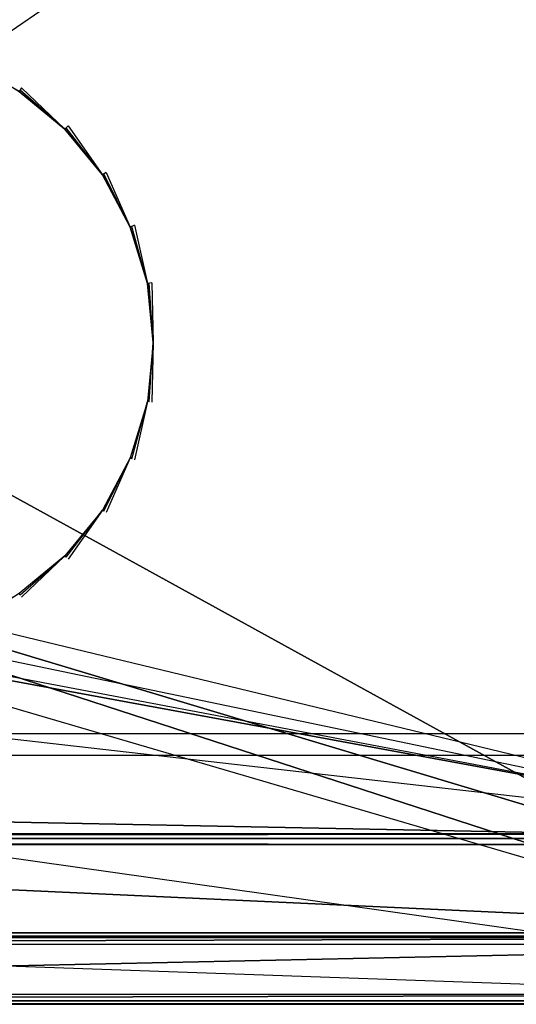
# Model space of a CAD drawing. Extents: x 0 to 1.4, y -0.5 to 0.
# Tile 16 of 24: x 1.1 to 1.25, y -0.5 to -0.2. Entities that reach past the tile are written whole.
import ezdxf

# ---------------------------------------------------------------- set-up
doc = ezdxf.new("R2010")
doc.units = 0
for name, color, linetype in [('L10_FRONT_LEGATO_S2S2_X_6960__Y', 7, 'CONTINUOUS'), ('L14_DRAWERBOX_LEGATO_REL_3_X_58', 7, 'CONTINUOUS'), ('L1_KORPUS_LEGATO_0_N_X11400____', 7, 'CONTINUOUS'), ('L4_KORPUS_LEGATO_3_N_X11400____', 7, 'CONTINUOUS'), ('L6_KORPUS_LEGATO_BO_X_13620__Y_', 7, 'CONTINUOUS'), ('L9_PLATTE_LEGATO_N_X11400__0___', 7, 'CONTINUOUS')]:
    doc.layers.add(name, color=color, linetype=linetype)

msp = doc.modelspace()

# ---------------------------------------------------------------- linework, layer by layer
at = {"layer": 'L10_FRONT_LEGATO_S2S2_X_6960__Y', "color": 8}
for points, invisible_edges in [([(0.704, -0.482, 0.34), (1.396, -0.48, 0.34), (0.704, -0.48, 0.34), (0.704, -0.482, 0.34)], 13), ([(1.396, -0.48, 0.34), (0.704, -0.482, 0.34), (1.396, -0.482, 0.34), (1.396, -0.48, 0.34)], 14), ([(1.396, -0.48), (0.704, -0.482), (0.704, -0.48), (1.396, -0.48)], 13), ([(0.704, -0.482), (1.396, -0.48), (1.396, -0.482), (0.704, -0.482)], 14), ([(0.704, -0.48, 0.002), (1.396, -0.48, 0.338), (1.396, -0.48, 0.002), (0.704, -0.48, 0.002)], 13), ([(1.396, -0.48, 0.338), (0.704, -0.48, 0.002), (0.704, -0.48, 0.338), (1.396, -0.48, 0.338)], 14), ([(0.704, -0.48, 0.338), (1.396, -0.48, 0.34), (1.396, -0.48, 0.338), (0.704, -0.48, 0.338)], 13), ([(1.396, -0.48, 0.34), (0.704, -0.48, 0.338), (0.704, -0.48, 0.34), (1.396, -0.48, 0.34)], 14), ([(0.704, -0.48), (1.396, -0.48, 0.002), (1.396, -0.48), (0.704, -0.48)], 13), ([(1.396, -0.48, 0.002), (0.704, -0.48), (0.704, -0.48, 0.002), (1.396, -0.48, 0.002)], 14), ([(1.396, -0.482), (0.704, -0.497), (0.704, -0.482), (1.396, -0.482)], 13), ([(0.704, -0.497), (1.396, -0.482), (1.396, -0.497), (0.704, -0.497)], 14), ([(0.704, -0.497, 0.34), (1.396, -0.482, 0.34), (0.704, -0.482, 0.34), (0.704, -0.497, 0.34)], 13), ([(1.396, -0.482, 0.34), (0.704, -0.497, 0.34), (1.396, -0.497, 0.34), (1.396, -0.482, 0.34)], 14), ([(1.396, -0.497), (0.704, -0.499), (0.704, -0.497), (1.396, -0.497)], 13), ([(0.704, -0.499), (1.396, -0.497), (1.396, -0.499), (0.704, -0.499)], 14), ([(0.704, -0.499, 0.34), (1.396, -0.497, 0.34), (0.704, -0.497, 0.34), (0.704, -0.499, 0.34)], 13), ([(1.396, -0.497, 0.34), (0.704, -0.499, 0.34), (1.396, -0.499, 0.34), (1.396, -0.497, 0.34)], 14), ([(1.396, -0.499, 0.338), (0.704, -0.499, 0.002), (1.396, -0.499, 0.002), (1.396, -0.499, 0.338)], 13), ([(0.704, -0.499, 0.002), (1.396, -0.499, 0.338), (0.704, -0.499, 0.338), (0.704, -0.499, 0.002)], 14), ([(1.396, -0.499, 0.002), (0.704, -0.499), (1.396, -0.499), (1.396, -0.499, 0.002)], 13), ([(0.704, -0.499), (1.396, -0.499, 0.002), (0.704, -0.499, 0.002), (0.704, -0.499)], 14), ([(1.396, -0.499, 0.34), (0.704, -0.499, 0.338), (1.396, -0.499, 0.338), (1.396, -0.499, 0.34)], 13), ([(0.704, -0.499, 0.338), (1.396, -0.499, 0.34), (0.704, -0.499, 0.34), (0.704, -0.499, 0.338)], 14)]:
    msp.add_3dface(points, dxfattribs=dict(at, invisible_edges=invisible_edges))
at = {"layer": 'L14_DRAWERBOX_LEGATO_REL_3_X_58', "color": 8}
for points, invisible_edges in [([(1.339515, -0.4795, 0.048), (0.750985, -0.1555, 0.048), (0.750985, -0.4795, 0.048), (1.339515, -0.4795, 0.048)], 13), ([(0.750985, -0.1555, 0.048), (1.339515, -0.4795, 0.048), (1.339515, -0.1555, 0.048), (0.750985, -0.1555, 0.048)], 14), ([(0.750985, -0.1555, 0.032), (1.339515, -0.4795, 0.032), (0.750985, -0.4795, 0.032), (0.750985, -0.1555, 0.032)], 13), ([(1.339515, -0.4795, 0.032), (0.750985, -0.1555, 0.032), (1.339515, -0.1555, 0.032), (1.339515, -0.4795, 0.032)], 14), ([(1.339515, -0.4795, 0.032), (0.750985, -0.4795, 0.048), (0.750985, -0.4795, 0.032), (1.339515, -0.4795, 0.032)], 13), ([(0.750985, -0.4795, 0.048), (1.339515, -0.4795, 0.032), (1.339515, -0.4795, 0.048), (0.750985, -0.4795, 0.048)], 14)]:
    msp.add_3dface(points, dxfattribs=dict(at, invisible_edges=invisible_edges))
at = {"layer": 'L1_KORPUS_LEGATO_0_N_X11400____', "color": 8}
for points, invisible_edges in [([(0.075, -0.425, 0.332), (1.35, -0.45, 0.332), (0.05, -0.45, 0.332), (0.075, -0.425, 0.332)], 13), ([(1.35, -0.45, 0.342), (0.075, -0.425, 0.342), (0.05, -0.45, 0.342), (1.35, -0.45, 0.342)], 13), ([(1.35, -0.45, 0.332), (0.075, -0.425, 0.332), (1.325, -0.425, 0.332), (1.35, -0.45, 0.332)], 14), ([(0.075, -0.425, 0.342), (1.35, -0.45, 0.342), (1.325, -0.425, 0.342), (0.075, -0.425, 0.342)], 14), ([(0.075, -0.425, 0.342), (1.325, -0.425, 0.332), (0.075, -0.425, 0.332), (0.075, -0.425, 0.342)], 13), ([(1.325, -0.425, 0.332), (0.075, -0.425, 0.342), (1.325, -0.425, 0.342), (1.325, -0.425, 0.332)], 14), ([(1.35, -0.45, 0.342), (0.05, -0.45, 0.332), (1.35, -0.45, 0.332), (1.35, -0.45, 0.342)], 13), ([(0.05, -0.45, 0.332), (1.35, -0.45, 0.342), (0.05, -0.45, 0.342), (0.05, -0.45, 0.332)], 14)]:
    msp.add_3dface(points, dxfattribs=dict(at, invisible_edges=invisible_edges))
at = {"layer": 'L4_KORPUS_LEGATO_3_N_X11400____', "color": 8}
for points, invisible_edges in [([(0.019, -0.4785, 0.313), (0.079, -0.4185, 0.313), (1.381, -0.4785, 0.313), (0.019, -0.4785, 0.313)], 10), ([(1.381, -0.4785, 0.332), (0.079, -0.4185, 0.332), (0.019, -0.4785, 0.332), (1.381, -0.4785, 0.332)], 13), ([(1.381, -0.4785, 0.313), (0.079, -0.4185, 0.313), (1.321, -0.4185, 0.313), (1.381, -0.4785, 0.313)], 14), ([(0.079, -0.4185, 0.332), (1.321, -0.4185, 0.313), (0.079, -0.4185, 0.313), (0.079, -0.4185, 0.332)], 13), ([(1.321, -0.4185, 0.313), (0.079, -0.4185, 0.332), (1.321, -0.4185, 0.332), (1.321, -0.4185, 0.313)], 14), ([(0.079, -0.4185, 0.332), (1.381, -0.4785, 0.332), (1.321, -0.4185, 0.332), (0.079, -0.4185, 0.332)], 14), ([(1.381, -0.4785, 0.332), (0.019, -0.4785, 0.313), (1.381, -0.4785, 0.313), (1.381, -0.4785, 0.332)], 13), ([(0.019, -0.4785, 0.313), (1.381, -0.4785, 0.332), (0.019, -0.4785, 0.332), (0.019, -0.4785, 0.313)], 14)]:
    msp.add_3dface(points, dxfattribs=dict(at, invisible_edges=invisible_edges))
at = {"layer": 'L6_KORPUS_LEGATO_BO_X_13620__Y_', "color": 8}
for points, invisible_edges in [([(1.381, -0.4785, 0.02), (0.019, -0.069, 0.02), (0.019, -0.4785, 0.02), (1.381, -0.4785, 0.02)], 13), ([(0.019, -0.069, 0.02), (1.381, -0.4785, 0.02), (1.381, -0.069, 0.02), (0.019, -0.069, 0.02)], 14), ([(0.019, -0.069, 0.001), (1.381, -0.4785, 0.001), (0.019, -0.4785, 0.001), (0.019, -0.069, 0.001)], 13), ([(1.381, -0.4785, 0.001), (0.019, -0.069, 0.001), (1.381, -0.069, 0.001), (1.381, -0.4785, 0.001)], 14), ([(1.381, -0.4785, 0.02), (0.019, -0.4785, 0.001), (1.381, -0.4785, 0.001), (1.381, -0.4785, 0.02)], 13), ([(0.019, -0.4785, 0.001), (1.381, -0.4785, 0.02), (0.019, -0.4785, 0.02), (0.019, -0.4785, 0.001)], 14)]:
    msp.add_3dface(points, dxfattribs=dict(at, invisible_edges=invisible_edges))
at = {"layer": 'L9_PLATTE_LEGATO_N_X11400__0___', "color": 8}
for points, invisible_edges in [([(0.001678, -0.300523, 0.38), (1.39808, -0.001197, 0.38), (0.001678, -0.001197, 0.38), (0.001678, -0.300523, 0.38)], 13), ([(1.39808, -0.001197, 0.38), (0.001678, -0.300523, 0.38), (0.998485, -0.223774, 0.38), (1.39808, -0.001197, 0.38)], 10), ([(1.348335, -0.001197, 0.342), (0.051423, -0.300523, 0.342), (0.051423, -0.001197, 0.342), (1.348335, -0.001197, 0.342)], 13), ([(0.051423, -0.300523, 0.342), (1.348335, -0.001197, 0.342), (0.998934, -0.224446, 0.342), (0.051423, -0.300523, 0.342)], 10), ([(1.39808, -0.001197, 0.38), (0.998485, -0.223774, 0.38), (1.014443, -0.215245, 0.38), (1.39808, -0.001197, 0.38)], 10), ([(0.998934, -0.224446, 0.342), (1.348335, -0.001197, 0.342), (1.014753, -0.215991, 0.342), (0.998934, -0.224446, 0.342)], 10), ([(1.39808, -0.001197, 0.38), (1.014443, -0.215245, 0.38), (1.031759, -0.209992, 0.38), (1.39808, -0.001197, 0.38)], 13), ([(1.014753, -0.215991, 0.342), (1.348335, -0.001197, 0.342), (1.031917, -0.210785, 0.342), (1.014753, -0.215991, 0.342)], 13), ([(1.39808, -0.001197, 0.38), (1.031759, -0.209992, 0.38), (1.049767, -0.208218, 0.38), (1.39808, -0.001197, 0.38)], 10), ([(1.031917, -0.210785, 0.342), (1.348335, -0.001197, 0.342), (1.049767, -0.209027, 0.342), (1.031917, -0.210785, 0.342)], 10), ([(1.39808, -0.001197, 0.38), (1.049767, -0.208218, 0.38), (1.067774, -0.209992, 0.38), (1.39808, -0.001197, 0.38)], 13), ([(1.049767, -0.209027, 0.342), (1.348335, -0.001197, 0.342), (1.067617, -0.210785, 0.342), (1.049767, -0.209027, 0.342)], 13), ([(1.067617, -0.210785, 0.342), (1.348335, -0.001197, 0.342), (1.084781, -0.215991, 0.342), (1.067617, -0.210785, 0.342)], 10), ([(1.39808, -0.001197, 0.38), (1.067774, -0.209992, 0.38), (1.08509, -0.215245, 0.38), (1.39808, -0.001197, 0.38)], 10), ([(1.084781, -0.215991, 0.342), (1.348335, -0.001197, 0.342), (1.100599, -0.224447, 0.342), (1.084781, -0.215991, 0.342)], 15), ([(1.39808, -0.001197, 0.38), (1.08509, -0.215245, 0.38), (1.101048, -0.223774, 0.38), (1.39808, -0.001197, 0.38)], 15), ([(1.100599, -0.224447, 0.342), (1.348335, -0.001197, 0.342), (1.114464, -0.235825, 0.342), (1.100599, -0.224447, 0.342)], 15), ([(1.39808, -0.001197, 0.38), (1.101048, -0.223774, 0.38), (1.115036, -0.235254, 0.38), (1.39808, -0.001197, 0.38)], 15), ([(1.114464, -0.235825, 0.342), (1.348335, -0.001197, 0.342), (1.125843, -0.24969, 0.342), (1.114464, -0.235825, 0.342)], 15), ([(1.39808, -0.001197, 0.38), (1.115036, -0.235254, 0.38), (1.126515, -0.249241, 0.38), (1.39808, -0.001197, 0.38)], 15), ([(1.125843, -0.24969, 0.342), (1.348335, -0.001197, 0.342), (1.134298, -0.265509, 0.342), (1.125843, -0.24969, 0.342)], 15), ([(1.39808, -0.001197, 0.38), (1.126515, -0.249241, 0.38), (1.135045, -0.265199, 0.38), (1.39808, -0.001197, 0.38)], 15), ([(1.134298, -0.265509, 0.342), (1.348335, -0.001197, 0.342), (1.139505, -0.282673, 0.342), (1.134298, -0.265509, 0.342)], 15), ([(1.39808, -0.001197, 0.38), (1.135045, -0.265199, 0.38), (1.140297, -0.282515, 0.38), (1.39808, -0.001197, 0.38)], 15), ([(1.139505, -0.282673, 0.342), (1.348335, -0.001197, 0.342), (1.141263, -0.300523, 0.342), (1.139505, -0.282673, 0.342)], 15), ([(1.39808, -0.001197, 0.38), (1.140297, -0.282515, 0.38), (1.142071, -0.300523, 0.38), (1.39808, -0.001197, 0.38)], 15), ([(1.141263, -0.300523, 0.342), (1.348335, -0.001197, 0.342), (1.348335, -0.300523, 0.342), (1.141263, -0.300523, 0.342)], 15), ([(1.39808, -0.001197, 0.38), (1.142071, -0.300523, 0.38), (1.39808, -0.300523, 0.38), (1.39808, -0.001197, 0.38)], 15), ([(1.100295, -0.224902, 0.342), (1.084781, -0.215991, 0.342), (1.100599, -0.224447, 0.342), (1.100295, -0.224902, 0.342)], 14), ([(1.08509, -0.215245, 0.38), (1.100295, -0.224902, 0.38), (1.101048, -0.223774, 0.38), (1.08509, -0.215245, 0.38)], 14), ([(1.114076, -0.236213, 0.38), (1.101048, -0.223774, 0.38), (1.100295, -0.224902, 0.38), (1.114076, -0.236213, 0.38)], 13), ([(1.100599, -0.224447, 0.342), (1.114076, -0.236213, 0.342), (1.100295, -0.224902, 0.342), (1.100599, -0.224447, 0.342)], 13), ([(1.114076, -0.236213, 0.379138), (1.100295, -0.224902, 0.38), (1.100295, -0.224902, 0.379138), (1.114076, -0.236213, 0.379138)], 13), ([(1.100295, -0.224902, 0.38), (1.114076, -0.236213, 0.379138), (1.114076, -0.236213, 0.38), (1.100295, -0.224902, 0.38)], 14), ([(1.114076, -0.236213, 0.342), (1.100295, -0.224902, 0.342861), (1.100295, -0.224902, 0.342), (1.114076, -0.236213, 0.342)], 13), ([(1.100295, -0.224902, 0.342861), (1.114076, -0.236213, 0.342), (1.114076, -0.236213, 0.342861), (1.100295, -0.224902, 0.342861)], 14), ([(1.114076, -0.236213, 0.342861), (1.100295, -0.224902, 0.379138), (1.100295, -0.224902, 0.342861), (1.114076, -0.236213, 0.342861)], 13), ([(1.100295, -0.224902, 0.379138), (1.114076, -0.236213, 0.342861), (1.114076, -0.236213, 0.379138), (1.100295, -0.224902, 0.379138)], 14), ([(1.114076, -0.236213, 0.342), (1.100599, -0.224447, 0.342), (1.114464, -0.235825, 0.342), (1.114076, -0.236213, 0.342)], 14), ([(1.101048, -0.223774, 0.38), (1.114076, -0.236213, 0.38), (1.115036, -0.235254, 0.38), (1.101048, -0.223774, 0.38)], 14), ([(1.125387, -0.249995, 0.38), (1.115036, -0.235254, 0.38), (1.114076, -0.236213, 0.38), (1.125387, -0.249995, 0.38)], 13), ([(1.114464, -0.235825, 0.342), (1.125387, -0.249995, 0.342), (1.114076, -0.236213, 0.342), (1.114464, -0.235825, 0.342)], 13), ([(1.125387, -0.249995, 0.38), (1.114076, -0.236213, 0.379138), (1.125387, -0.249995, 0.379138), (1.125387, -0.249995, 0.38)], 13), ([(1.114076, -0.236213, 0.379138), (1.125387, -0.249995, 0.38), (1.114076, -0.236213, 0.38), (1.114076, -0.236213, 0.379138)], 14), ([(1.125387, -0.249995, 0.342861), (1.114076, -0.236213, 0.342), (1.125387, -0.249995, 0.342), (1.125387, -0.249995, 0.342861)], 13), ([(1.114076, -0.236213, 0.342), (1.125387, -0.249995, 0.342861), (1.114076, -0.236213, 0.342861), (1.114076, -0.236213, 0.342)], 14), ([(1.125387, -0.249995, 0.379138), (1.114076, -0.236213, 0.342861), (1.125387, -0.249995, 0.342861), (1.125387, -0.249995, 0.379138)], 13), ([(1.114076, -0.236213, 0.342861), (1.125387, -0.249995, 0.379138), (1.114076, -0.236213, 0.379138), (1.114076, -0.236213, 0.342861)], 14), ([(1.125387, -0.249995, 0.342), (1.114464, -0.235825, 0.342), (1.125843, -0.24969, 0.342), (1.125387, -0.249995, 0.342)], 14), ([(1.115036, -0.235254, 0.38), (1.125387, -0.249995, 0.38), (1.126515, -0.249241, 0.38), (1.115036, -0.235254, 0.38)], 14), ([(1.133792, -0.265719, 0.38), (1.126515, -0.249241, 0.38), (1.125387, -0.249995, 0.38), (1.133792, -0.265719, 0.38)], 13), ([(1.126515, -0.249241, 0.38), (1.133792, -0.265719, 0.38), (1.135045, -0.265199, 0.38), (1.126515, -0.249241, 0.38)], 14), ([(1.125843, -0.24969, 0.342), (1.133792, -0.265719, 0.342), (1.125387, -0.249995, 0.342), (1.125843, -0.24969, 0.342)], 13), ([(1.133792, -0.265719, 0.38), (1.125387, -0.249995, 0.379138), (1.133792, -0.265719, 0.379138), (1.133792, -0.265719, 0.38)], 13), ([(1.125387, -0.249995, 0.379138), (1.133792, -0.265719, 0.38), (1.125387, -0.249995, 0.38), (1.125387, -0.249995, 0.379138)], 14), ([(1.133792, -0.265719, 0.342861), (1.125387, -0.249995, 0.342), (1.133792, -0.265719, 0.342), (1.133792, -0.265719, 0.342861)], 13), ([(1.125387, -0.249995, 0.342), (1.133792, -0.265719, 0.342861), (1.125387, -0.249995, 0.342861), (1.125387, -0.249995, 0.342)], 14), ([(1.133792, -0.265719, 0.379138), (1.125387, -0.249995, 0.342861), (1.133792, -0.265719, 0.342861), (1.133792, -0.265719, 0.379138)], 13), ([(1.125387, -0.249995, 0.342861), (1.133792, -0.265719, 0.379138), (1.125387, -0.249995, 0.379138), (1.125387, -0.249995, 0.342861)], 14), ([(1.133792, -0.265719, 0.342), (1.125843, -0.24969, 0.342), (1.134298, -0.265509, 0.342), (1.133792, -0.265719, 0.342)], 14), ([(1.138967, -0.28278, 0.38), (1.135045, -0.265199, 0.38), (1.133792, -0.265719, 0.38), (1.138967, -0.28278, 0.38)], 13), ([(1.134298, -0.265509, 0.342), (1.138967, -0.28278, 0.342), (1.133792, -0.265719, 0.342), (1.134298, -0.265509, 0.342)], 13), ([(1.138967, -0.28278, 0.38), (1.133792, -0.265719, 0.379138), (1.138967, -0.28278, 0.379138), (1.138967, -0.28278, 0.38)], 13), ([(1.133792, -0.265719, 0.379138), (1.138967, -0.28278, 0.38), (1.133792, -0.265719, 0.38), (1.133792, -0.265719, 0.379138)], 14), ([(1.138967, -0.28278, 0.342861), (1.133792, -0.265719, 0.342), (1.138967, -0.28278, 0.342), (1.138967, -0.28278, 0.342861)], 13), ([(1.133792, -0.265719, 0.342), (1.138967, -0.28278, 0.342861), (1.133792, -0.265719, 0.342861), (1.133792, -0.265719, 0.342)], 14), ([(1.138967, -0.28278, 0.379138), (1.133792, -0.265719, 0.342861), (1.138967, -0.28278, 0.342861), (1.138967, -0.28278, 0.379138)], 13), ([(1.133792, -0.265719, 0.342861), (1.138967, -0.28278, 0.379138), (1.133792, -0.265719, 0.379138), (1.133792, -0.265719, 0.342861)], 14), ([(1.138967, -0.28278, 0.342), (1.134298, -0.265509, 0.342), (1.139505, -0.282673, 0.342), (1.138967, -0.28278, 0.342)], 14), ([(1.135045, -0.265199, 0.38), (1.138967, -0.28278, 0.38), (1.140297, -0.282515, 0.38), (1.135045, -0.265199, 0.38)], 14), ([(1.140715, -0.300523, 0.38), (1.140297, -0.282515, 0.38), (1.138967, -0.28278, 0.38), (1.140715, -0.300523, 0.38)], 13), ([(1.139505, -0.282673, 0.342), (1.140715, -0.300523, 0.342), (1.138967, -0.28278, 0.342), (1.139505, -0.282673, 0.342)], 13), ([(1.140715, -0.300523, 0.38), (1.138967, -0.28278, 0.379138), (1.140715, -0.300523, 0.379138), (1.140715, -0.300523, 0.38)], 13), ([(1.138967, -0.28278, 0.379138), (1.140715, -0.300523, 0.38), (1.138967, -0.28278, 0.38), (1.138967, -0.28278, 0.379138)], 14), ([(1.140715, -0.300523, 0.342861), (1.138967, -0.28278, 0.342), (1.140715, -0.300523, 0.342), (1.140715, -0.300523, 0.342861)], 13), ([(1.138967, -0.28278, 0.342), (1.140715, -0.300523, 0.342861), (1.138967, -0.28278, 0.342861), (1.138967, -0.28278, 0.342)], 14), ([(1.140715, -0.300523, 0.379138), (1.138967, -0.28278, 0.342861), (1.140715, -0.300523, 0.342861), (1.140715, -0.300523, 0.379138)], 13), ([(1.138967, -0.28278, 0.342861), (1.140715, -0.300523, 0.379138), (1.138967, -0.28278, 0.379138), (1.138967, -0.28278, 0.342861)], 14), ([(1.140715, -0.300523, 0.342), (1.139505, -0.282673, 0.342), (1.141263, -0.300523, 0.342), (1.140715, -0.300523, 0.342)], 14), ([(1.140297, -0.282515, 0.38), (1.140715, -0.300523, 0.38), (1.142071, -0.300523, 0.38), (1.140297, -0.282515, 0.38)], 14), ([(1.39808, -0.498375, 0.38), (0.001678, -0.300523, 0.38), (0.001678, -0.498375, 0.38), (1.39808, -0.498375, 0.38)], 13), ([(0.001678, -0.300523, 0.38), (1.39808, -0.498375, 0.38), (1.031759, -0.391054, 0.38), (0.001678, -0.300523, 0.38)], 10), ([(0.051423, -0.300523, 0.342), (1.348335, -0.448631, 0.342), (0.051423, -0.448631, 0.342), (0.051423, -0.300523, 0.342)], 13), ([(1.348335, -0.448631, 0.342), (0.051423, -0.300523, 0.342), (1.031916, -0.390261, 0.342), (1.348335, -0.448631, 0.342)], 10), ([(1.138967, -0.318266, 0.38), (1.140715, -0.300523, 0.379138), (1.138967, -0.318266, 0.379138), (1.138967, -0.318266, 0.38)], 13), ([(1.140715, -0.300523, 0.379138), (1.138967, -0.318266, 0.38), (1.140715, -0.300523, 0.38), (1.140715, -0.300523, 0.379138)], 14), ([(1.138967, -0.318266, 0.342861), (1.140715, -0.300523, 0.342), (1.138967, -0.318266, 0.342), (1.138967, -0.318266, 0.342861)], 13), ([(1.140715, -0.300523, 0.342), (1.138967, -0.318266, 0.342861), (1.140715, -0.300523, 0.342861), (1.140715, -0.300523, 0.342)], 14), ([(1.138967, -0.318266, 0.379138), (1.140715, -0.300523, 0.342861), (1.138967, -0.318266, 0.342861), (1.138967, -0.318266, 0.379138)], 13), ([(1.140715, -0.300523, 0.342861), (1.138967, -0.318266, 0.379138), (1.140715, -0.300523, 0.379138), (1.140715, -0.300523, 0.342861)], 14), ([(1.140297, -0.318531, 0.38), (1.140715, -0.300523, 0.38), (1.138967, -0.318266, 0.38), (1.140297, -0.318531, 0.38)], 13), ([(1.140715, -0.300523, 0.342), (1.139505, -0.318373, 0.342), (1.138967, -0.318266, 0.342), (1.140715, -0.300523, 0.342)], 13), ([(1.139505, -0.318373, 0.342), (1.140715, -0.300523, 0.342), (1.141263, -0.300523, 0.342), (1.139505, -0.318373, 0.342)], 14), ([(1.348335, -0.448631, 0.342), (1.139505, -0.318373, 0.342), (1.141263, -0.300523, 0.342), (1.348335, -0.448631, 0.342)], 15), ([(1.140715, -0.300523, 0.38), (1.140297, -0.318531, 0.38), (1.142071, -0.300523, 0.38), (1.140715, -0.300523, 0.38)], 14), ([(1.140297, -0.318531, 0.38), (1.39808, -0.498375, 0.38), (1.142071, -0.300523, 0.38), (1.140297, -0.318531, 0.38)], 15), ([(1.348335, -0.448631, 0.342), (1.141263, -0.300523, 0.342), (1.348335, -0.300523, 0.342), (1.348335, -0.448631, 0.342)], 15), ([(1.142071, -0.300523, 0.38), (1.39808, -0.498375, 0.38), (1.39808, -0.300523, 0.38), (1.142071, -0.300523, 0.38)], 15), ([(1.133792, -0.335327, 0.38), (1.138967, -0.318266, 0.379138), (1.133792, -0.335327, 0.379138), (1.133792, -0.335327, 0.38)], 13), ([(1.138967, -0.318266, 0.379138), (1.133792, -0.335327, 0.38), (1.138967, -0.318266, 0.38), (1.138967, -0.318266, 0.379138)], 14), ([(1.133792, -0.335327, 0.342861), (1.138967, -0.318266, 0.342), (1.133792, -0.335327, 0.342), (1.133792, -0.335327, 0.342861)], 13), ([(1.138967, -0.318266, 0.342), (1.133792, -0.335327, 0.342861), (1.138967, -0.318266, 0.342861), (1.138967, -0.318266, 0.342)], 14), ([(1.133792, -0.335327, 0.379138), (1.138967, -0.318266, 0.342861), (1.133792, -0.335327, 0.342861), (1.133792, -0.335327, 0.379138)], 13), ([(1.138967, -0.318266, 0.342861), (1.133792, -0.335327, 0.379138), (1.138967, -0.318266, 0.379138), (1.138967, -0.318266, 0.342861)], 14), ([(1.135045, -0.335846, 0.38), (1.138967, -0.318266, 0.38), (1.133792, -0.335327, 0.38), (1.135045, -0.335846, 0.38)], 13), ([(1.138967, -0.318266, 0.342), (1.134298, -0.335537, 0.342), (1.133792, -0.335327, 0.342), (1.138967, -0.318266, 0.342)], 13), ([(1.134298, -0.335537, 0.342), (1.138967, -0.318266, 0.342), (1.139505, -0.318373, 0.342), (1.134298, -0.335537, 0.342)], 14), ([(1.348335, -0.448631, 0.342), (1.134298, -0.335537, 0.342), (1.139505, -0.318373, 0.342), (1.348335, -0.448631, 0.342)], 15), ([(1.138967, -0.318266, 0.38), (1.135045, -0.335846, 0.38), (1.140297, -0.318531, 0.38), (1.138967, -0.318266, 0.38)], 14), ([(1.135045, -0.335846, 0.38), (1.39808, -0.498375, 0.38), (1.140297, -0.318531, 0.38), (1.135045, -0.335846, 0.38)], 15), ([(1.125387, -0.351051, 0.38), (1.133792, -0.335327, 0.379138), (1.125387, -0.351051, 0.379138), (1.125387, -0.351051, 0.38)], 13), ([(1.133792, -0.335327, 0.379138), (1.125387, -0.351051, 0.38), (1.133792, -0.335327, 0.38), (1.133792, -0.335327, 0.379138)], 14), ([(1.125387, -0.351051, 0.342861), (1.133792, -0.335327, 0.342), (1.125387, -0.351051, 0.342), (1.125387, -0.351051, 0.342861)], 13), ([(1.133792, -0.335327, 0.342), (1.125387, -0.351051, 0.342861), (1.133792, -0.335327, 0.342861), (1.133792, -0.335327, 0.342)], 14), ([(1.125387, -0.351051, 0.379138), (1.133792, -0.335327, 0.342861), (1.125387, -0.351051, 0.342861), (1.125387, -0.351051, 0.379138)], 13), ([(1.133792, -0.335327, 0.342861), (1.125387, -0.351051, 0.379138), (1.133792, -0.335327, 0.379138), (1.133792, -0.335327, 0.342861)], 14), ([(1.126515, -0.351804, 0.38), (1.133792, -0.335327, 0.38), (1.125387, -0.351051, 0.38), (1.126515, -0.351804, 0.38)], 13), ([(1.133792, -0.335327, 0.342), (1.125843, -0.351355, 0.342), (1.125387, -0.351051, 0.342), (1.133792, -0.335327, 0.342)], 13), ([(1.125843, -0.351355, 0.342), (1.133792, -0.335327, 0.342), (1.134298, -0.335537, 0.342), (1.125843, -0.351355, 0.342)], 14), ([(1.133792, -0.335327, 0.38), (1.126515, -0.351804, 0.38), (1.135045, -0.335846, 0.38), (1.133792, -0.335327, 0.38)], 14), ([(1.348335, -0.448631, 0.342), (1.125843, -0.351355, 0.342), (1.134298, -0.335537, 0.342), (1.348335, -0.448631, 0.342)], 15), ([(1.126515, -0.351804, 0.38), (1.39808, -0.498375, 0.38), (1.135045, -0.335846, 0.38), (1.126515, -0.351804, 0.38)], 15), ([(1.114076, -0.364833, 0.38), (1.125387, -0.351051, 0.379138), (1.114076, -0.364833, 0.379138), (1.114076, -0.364833, 0.38)], 13), ([(1.125387, -0.351051, 0.379138), (1.114076, -0.364833, 0.38), (1.125387, -0.351051, 0.38), (1.125387, -0.351051, 0.379138)], 14), ([(1.114076, -0.364833, 0.342861), (1.125387, -0.351051, 0.342), (1.114076, -0.364833, 0.342), (1.114076, -0.364833, 0.342861)], 13), ([(1.125387, -0.351051, 0.342), (1.114076, -0.364833, 0.342861), (1.125387, -0.351051, 0.342861), (1.125387, -0.351051, 0.342)], 14), ([(1.114076, -0.364833, 0.379138), (1.125387, -0.351051, 0.342861), (1.114076, -0.364833, 0.342861), (1.114076, -0.364833, 0.379138)], 13), ([(1.125387, -0.351051, 0.342861), (1.114076, -0.364833, 0.379138), (1.125387, -0.351051, 0.379138), (1.125387, -0.351051, 0.342861)], 14), ([(1.115036, -0.365792, 0.38), (1.125387, -0.351051, 0.38), (1.114076, -0.364833, 0.38), (1.115036, -0.365792, 0.38)], 13), ([(1.125387, -0.351051, 0.342), (1.114464, -0.36522, 0.342), (1.114076, -0.364833, 0.342), (1.125387, -0.351051, 0.342)], 13), ([(1.114464, -0.36522, 0.342), (1.125387, -0.351051, 0.342), (1.125843, -0.351355, 0.342), (1.114464, -0.36522, 0.342)], 14), ([(1.348335, -0.448631, 0.342), (1.114464, -0.36522, 0.342), (1.125843, -0.351355, 0.342), (1.348335, -0.448631, 0.342)], 15), ([(1.125387, -0.351051, 0.38), (1.115036, -0.365792, 0.38), (1.126515, -0.351804, 0.38), (1.125387, -0.351051, 0.38)], 14), ([(1.115036, -0.365792, 0.38), (1.39808, -0.498375, 0.38), (1.126515, -0.351804, 0.38), (1.115036, -0.365792, 0.38)], 15), ([(1.100295, -0.376143, 0.379138), (1.114076, -0.364833, 0.38), (1.114076, -0.364833, 0.379138), (1.100295, -0.376143, 0.379138)], 13), ([(1.114076, -0.364833, 0.38), (1.100295, -0.376143, 0.379138), (1.100295, -0.376143, 0.38), (1.114076, -0.364833, 0.38)], 14), ([(1.100295, -0.376143, 0.342), (1.114076, -0.364833, 0.342861), (1.114076, -0.364833, 0.342), (1.100295, -0.376143, 0.342)], 13), ([(1.114076, -0.364833, 0.342861), (1.100295, -0.376143, 0.342), (1.100295, -0.376143, 0.342861), (1.114076, -0.364833, 0.342861)], 14), ([(1.100295, -0.376143, 0.342861), (1.114076, -0.364833, 0.379138), (1.114076, -0.364833, 0.342861), (1.100295, -0.376143, 0.342861)], 13), ([(1.114076, -0.364833, 0.379138), (1.100295, -0.376143, 0.342861), (1.100295, -0.376143, 0.379138), (1.114076, -0.364833, 0.379138)], 14), ([(1.101048, -0.377271, 0.38), (1.114076, -0.364833, 0.38), (1.100295, -0.376143, 0.38), (1.101048, -0.377271, 0.38)], 13), ([(1.114076, -0.364833, 0.342), (1.100599, -0.376599, 0.342), (1.100295, -0.376143, 0.342), (1.114076, -0.364833, 0.342)], 13), ([(1.100599, -0.376599, 0.342), (1.114076, -0.364833, 0.342), (1.114464, -0.36522, 0.342), (1.100599, -0.376599, 0.342)], 14), ([(1.114076, -0.364833, 0.38), (1.101048, -0.377271, 0.38), (1.115036, -0.365792, 0.38), (1.114076, -0.364833, 0.38)], 14), ([(1.348335, -0.448631, 0.342), (1.100599, -0.376599, 0.342), (1.114464, -0.36522, 0.342), (1.348335, -0.448631, 0.342)], 15), ([(1.101048, -0.377271, 0.38), (1.39808, -0.498375, 0.38), (1.115036, -0.365792, 0.38), (1.101048, -0.377271, 0.38)], 15), ([(1.084781, -0.385054, 0.342), (1.100295, -0.376143, 0.342), (1.100599, -0.376599, 0.342), (1.084781, -0.385054, 0.342)], 14), ([(1.348335, -0.448631, 0.342), (1.084781, -0.385054, 0.342), (1.100599, -0.376599, 0.342), (1.348335, -0.448631, 0.342)], 15), ([(1.100295, -0.376143, 0.38), (1.08509, -0.385801, 0.38), (1.101048, -0.377271, 0.38), (1.100295, -0.376143, 0.38)], 14), ([(1.08509, -0.385801, 0.38), (1.39808, -0.498375, 0.38), (1.101048, -0.377271, 0.38), (1.08509, -0.385801, 0.38)], 15), ([(1.348335, -0.448631, 0.342), (1.067617, -0.390261, 0.342), (1.084781, -0.385054, 0.342), (1.348335, -0.448631, 0.342)], 10), ([(1.067774, -0.391054, 0.38), (1.39808, -0.498375, 0.38), (1.08509, -0.385801, 0.38), (1.067774, -0.391054, 0.38)], 10), ([(1.031759, -0.391054, 0.38), (1.39808, -0.498375, 0.38), (1.049767, -0.392827, 0.38), (1.031759, -0.391054, 0.38)], 10), ([(1.348335, -0.448631, 0.342), (1.031916, -0.390261, 0.342), (1.049767, -0.392019, 0.342), (1.348335, -0.448631, 0.342)], 10), ([(1.348335, -0.448631, 0.342), (1.049767, -0.392019, 0.342), (1.067617, -0.390261, 0.342), (1.348335, -0.448631, 0.342)], 13), ([(1.049767, -0.392827, 0.38), (1.39808, -0.498375, 0.38), (1.067774, -0.391054, 0.38), (1.049767, -0.392827, 0.38)], 13), ([(0.051423, -0.450256, 0.342), (1.350039, -0.451959, 0.343069), (0.049719, -0.451959, 0.343069), (0.051423, -0.450256, 0.342)], 13), ([(1.348335, -0.448631, 0.342), (0.051423, -0.450256, 0.342), (0.051423, -0.448631, 0.342), (1.348335, -0.448631, 0.342)], 13), ([(0.051423, -0.450256, 0.342), (1.348335, -0.448631, 0.342), (1.348335, -0.450256, 0.342), (0.051423, -0.450256, 0.342)], 14), ([(1.350039, -0.451959, 0.343069), (0.051423, -0.450256, 0.342), (1.348335, -0.450256, 0.342), (1.350039, -0.451959, 0.343069)], 14), ([(0.049719, -0.451959, 0.343069), (1.397066, -0.498987, 0.372564), (0.002692, -0.498987, 0.372564), (0.049719, -0.451959, 0.343069)], 13), ([(1.397066, -0.498987, 0.372564), (0.049719, -0.451959, 0.343069), (1.350039, -0.451959, 0.343069), (1.397066, -0.498987, 0.372564)], 14), ([(1.39808, -0.5, 0.38), (0.001678, -0.498375, 0.38), (0.001678, -0.5, 0.38), (1.39808, -0.5, 0.38)], 13), ([(0.001678, -0.498375, 0.38), (1.39808, -0.5, 0.38), (1.39808, -0.498375, 0.38), (0.001678, -0.498375, 0.38)], 14), ([(0.002692, -0.498987, 0.372564), (1.39808, -0.5, 0.3732), (0.001678, -0.5, 0.3732), (0.002692, -0.498987, 0.372564)], 13), ([(1.39808, -0.5, 0.378361), (0.001678, -0.5, 0.374378), (1.39808, -0.5, 0.374378), (1.39808, -0.5, 0.378361)], 13), ([(0.001678, -0.5, 0.374378), (1.39808, -0.5, 0.378361), (0.001678, -0.5, 0.378361), (0.001678, -0.5, 0.374378)], 14), ([(1.39808, -0.5, 0.38), (0.001678, -0.5, 0.378361), (1.39808, -0.5, 0.378361), (1.39808, -0.5, 0.38)], 13), ([(0.001678, -0.5, 0.378361), (1.39808, -0.5, 0.38), (0.001678, -0.5, 0.38), (0.001678, -0.5, 0.378361)], 14), ([(1.39808, -0.5, 0.374378), (0.001678, -0.5, 0.3732), (1.39808, -0.5, 0.3732), (1.39808, -0.5, 0.374378)], 13), ([(0.001678, -0.5, 0.3732), (1.39808, -0.5, 0.374378), (0.001678, -0.5, 0.374378), (0.001678, -0.5, 0.3732)], 14), ([(1.39808, -0.5, 0.3732), (0.002692, -0.498987, 0.372564), (1.397066, -0.498987, 0.372564), (1.39808, -0.5, 0.3732)], 14)]:
    msp.add_3dface(points, dxfattribs=dict(at, invisible_edges=invisible_edges))

doc.saveas('drawing.dxf')
